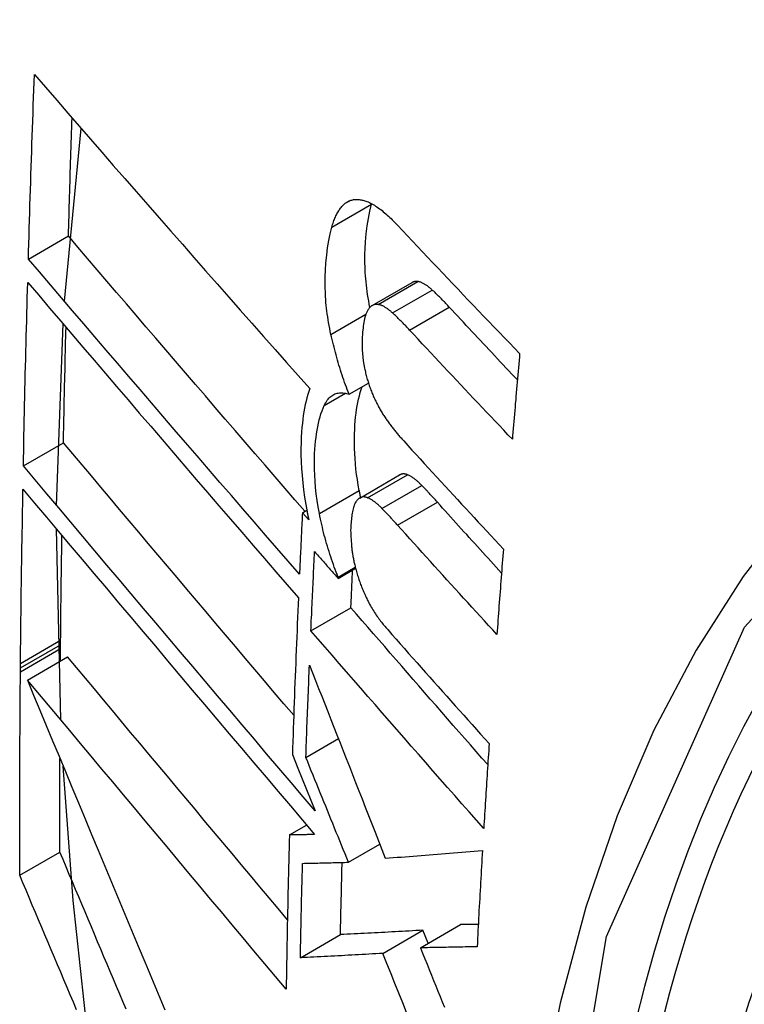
# Model space of a CAD drawing. Header units: inches. Extents: x 481 to 566.6, y 187.4 to 263.9.
# Tile 94 of 132: x 521.746 to 521.852, y 232.638 to 232.783. Entities that reach past the tile are written whole.
import ezdxf

# ---------------------------------------------------------------- set-up
doc = ezdxf.new("R2010")
doc.units = ezdxf.units.IN
doc.header["$MEASUREMENT"] = 0
doc.layers.add('Visible Edges(ANSI)', color=7, linetype='Continuous', lineweight=25)
doc.layers.add('Visible Tangent Edges(ANSI)', color=7, linetype='Continuous', lineweight=25)

msp = doc.modelspace()

# ---------------------------------------------------------------- linework, layer by layer
at = {"layer": 'Visible Edges(ANSI)'}
for p, q in [((521.7525, 232.74128), (521.75496, 232.76671)), ((521.79764, 232.75556), (521.79766, 232.75563)), ((521.7472, 232.74749), (521.75308, 232.75089)), ((521.79774, 232.74066), (521.80358, 232.74403)), ((521.75134, 232.71127), (521.75229, 232.73797)), ((521.79434, 232.72761), (521.79718, 232.72925)), ((521.74646, 232.71706), (521.75236, 232.72046)), ((521.79589, 232.71235), (521.80175, 232.71574)), ((521.78747, 232.71018), (521.78811, 232.71055)), ((521.7884, 232.70912), (521.78747, 232.71018)), ((521.75195, 232.67973), (521.75132, 232.7078)), ((521.79271, 232.70071), (521.79524, 232.70217)), ((521.79271, 232.70053), (521.79528, 232.70202)), ((521.79271, 232.70053), (521.79271, 232.70071)), ((521.78872, 232.69282), (521.7946, 232.69621)), ((521.75193, 232.69078), (521.75194, 232.69144)), ((521.75193, 232.69021), (521.75193, 232.69078)), ((521.75191, 232.68838), (521.75193, 232.69021)), ((521.74604, 232.68737), (521.74604, 232.68803)), ((521.74706, 232.68557), (521.75296, 232.68898)), ((521.74603, 232.68681), (521.74604, 232.68737)), ((521.78798, 232.67421), (521.79276, 232.67696)), ((521.78599, 232.67463), (521.78681, 232.6726)), ((521.78681, 232.6726), (521.78935, 232.66633)), ((521.78556, 232.6628), (521.78808, 232.66426)), ((521.74593, 232.65687), (521.75183, 232.66028)), ((521.79423, 232.65879), (521.79884, 232.66145)), ((521.79929, 232.64539), (521.80518, 232.64879)), ((521.8048, 232.64621), (521.81069, 232.64961)), ((521.80595, 232.64687), (521.80518, 232.64879)), ((521.78717, 232.64474), (521.79307, 232.64814))]:
    msp.add_line(p, q, dxfattribs=at)
at = {"layer": 'Visible Edges(ANSI)', "flags": 128}
for points in [[(521.7472, 232.74749), (521.74723, 232.74862), (521.74726, 232.74975), (521.7473, 232.75088), (521.74733, 232.75201), (521.74736, 232.75314), (521.7474, 232.75427), (521.74743, 232.7554), (521.74747, 232.75653), (521.74751, 232.75766), (521.74754, 232.75879), (521.74758, 232.75992), (521.74762, 232.76105), (521.74765, 232.76218), (521.74769, 232.76331), (521.74773, 232.76445), (521.74777, 232.76558), (521.7478, 232.76671), (521.74784, 232.76784), (521.74788, 232.76897), (521.74792, 232.7701), (521.74796, 232.77124), (521.748, 232.77237), (521.74804, 232.7735), (521.74808, 232.77464)], [(521.74808, 232.77464), (521.74972, 232.77275), (521.75136, 232.77085), (521.75301, 232.76895), (521.75467, 232.76704), (521.75634, 232.76512), (521.75801, 232.7632), (521.75968, 232.76127), (521.76136, 232.75934), (521.76305, 232.75741), (521.76474, 232.75548), (521.76643, 232.75354), (521.76813, 232.7516), (521.76983, 232.74966), (521.77153, 232.74772), (521.77323, 232.74578), (521.77493, 232.74385), (521.77664, 232.74191), (521.77834, 232.73998), (521.78005, 232.73805), (521.78175, 232.73612), (521.78345, 232.7342), (521.78515, 232.73228), (521.78685, 232.73037), (521.78855, 232.72847)], [(521.75308, 232.75089), (521.7531, 232.75161), (521.75312, 232.75234), (521.75314, 232.75306), (521.75317, 232.75378), (521.75319, 232.7545), (521.75321, 232.75523), (521.75323, 232.75595), (521.75325, 232.75667), (521.75327, 232.7574), (521.7533, 232.75812), (521.75332, 232.75884), (521.75334, 232.75956), (521.75336, 232.76029), (521.75339, 232.76101), (521.75341, 232.76173), (521.75343, 232.76246), (521.75345, 232.76318), (521.75348, 232.7639), (521.7535, 232.76463), (521.75352, 232.76535), (521.75355, 232.76608), (521.75357, 232.7668), (521.7536, 232.76752), (521.75362, 232.76825)], [(521.79377, 232.75569), (521.79389, 232.75578), (521.794, 232.75585), (521.79412, 232.75592), (521.79424, 232.75599), (521.79436, 232.75604), (521.79448, 232.75609), (521.79461, 232.75613), (521.79474, 232.75617), (521.79486, 232.7562), (521.79499, 232.75623), (521.79513, 232.75624), (521.79526, 232.75625), (521.79539, 232.75626), (521.79553, 232.75626), (521.79567, 232.75625), (521.79581, 232.75624), (521.79595, 232.75622), (521.79609, 232.7562), (521.79623, 232.75617), (521.79637, 232.75614), (521.79651, 232.7561), (521.79665, 232.75606), (521.7968, 232.75601), (521.79694, 232.75596)], [(521.79694, 232.75596), (521.79712, 232.75589), (521.79731, 232.75581), (521.79749, 232.75572), (521.79767, 232.75562), (521.79786, 232.75552), (521.79804, 232.75541), (521.79823, 232.75529), (521.79842, 232.75516), (521.79861, 232.75503), (521.79879, 232.7549), (521.79898, 232.75476), (521.79917, 232.75461), (521.79936, 232.75445), (521.79955, 232.7543), (521.79974, 232.75413), (521.79993, 232.75397), (521.80012, 232.75379), (521.8003, 232.75362), (521.80049, 232.75344), (521.80068, 232.75326), (521.80086, 232.75307), (521.80105, 232.75288), (521.80123, 232.75269), (521.80142, 232.75249)], [(521.7918, 232.75218), (521.79186, 232.75238), (521.79191, 232.75258), (521.79198, 232.75277), (521.79204, 232.75295), (521.79211, 232.75314), (521.79217, 232.75332), (521.79224, 232.75349), (521.79232, 232.75366), (521.79239, 232.75383), (521.79247, 232.75399), (521.79255, 232.75414), (521.79263, 232.75429), (521.79271, 232.75444), (521.7928, 232.75458), (521.79288, 232.75471), (521.79297, 232.75484), (521.79307, 232.75497), (521.79316, 232.75509), (521.79326, 232.7552), (521.79336, 232.75531), (521.79346, 232.75541), (521.79356, 232.75551), (521.79366, 232.7556), (521.79377, 232.75569)], [(521.79739, 232.74038), (521.7973, 232.74085), (521.79721, 232.74133), (521.79713, 232.7418), (521.79705, 232.74226), (521.79698, 232.74273), (521.79692, 232.7432), (521.79687, 232.74366), (521.79682, 232.74412), (521.79678, 232.74458), (521.79674, 232.74504), (521.79671, 232.74549), (521.79669, 232.74595), (521.79667, 232.7464), (521.79666, 232.74684), (521.79665, 232.74728), (521.79665, 232.74772), (521.79666, 232.74822), (521.79669, 232.74899), (521.79675, 232.75), (521.79686, 232.7512), (521.797, 232.75236), (521.79717, 232.75348), (521.79739, 232.75455), (521.79764, 232.75556)], [(521.79167, 232.73642), (521.79157, 232.73685), (521.79148, 232.73728), (521.7914, 232.73771), (521.79132, 232.73814), (521.79125, 232.73857), (521.79119, 232.73899), (521.79113, 232.73942), (521.79107, 232.73984), (521.79102, 232.74026), (521.79097, 232.74068), (521.79093, 232.7411), (521.7909, 232.74152), (521.79087, 232.742), (521.79084, 232.74258), (521.79082, 232.74327), (521.79081, 232.74405), (521.79082, 232.74492), (521.79086, 232.74588), (521.79093, 232.74692), (521.79104, 232.74804), (521.79118, 232.74914), (521.79135, 232.75021), (521.79156, 232.75122), (521.7918, 232.75218)], [(521.80142, 232.75249), (521.80216, 232.75171), (521.8029, 232.75092), (521.80364, 232.75013), (521.80438, 232.74934), (521.80512, 232.74856), (521.80586, 232.74777), (521.80661, 232.74698), (521.80735, 232.74619), (521.8081, 232.7454), (521.80885, 232.74462), (521.8096, 232.74383), (521.81034, 232.74304), (521.81109, 232.74225), (521.81185, 232.74147), (521.8126, 232.74068), (521.81335, 232.73989), (521.8141, 232.73911), (521.81486, 232.73832), (521.81561, 232.73754), (521.81637, 232.73675), (521.81712, 232.73597), (521.81788, 232.73518), (521.81863, 232.7344), (521.81939, 232.73361)], [(521.78784, 232.7104), (521.78638, 232.71208), (521.78492, 232.71377), (521.78346, 232.71546), (521.78199, 232.71716), (521.78053, 232.71886), (521.77906, 232.72056), (521.7776, 232.72226), (521.77614, 232.72396), (521.77467, 232.72566), (521.77321, 232.72736), (521.77175, 232.72906), (521.77029, 232.73076), (521.76883, 232.73246), (521.76738, 232.73416), (521.76593, 232.73585), (521.76448, 232.73754), (521.76304, 232.73923), (521.7616, 232.74091), (521.76017, 232.74259), (521.75874, 232.74426), (521.75732, 232.74593), (521.7559, 232.74759), (521.75449, 232.74924), (521.75308, 232.75089)], [(521.78704, 232.70115), (521.78538, 232.70306), (521.78372, 232.70498), (521.78205, 232.7069), (521.78038, 232.70884), (521.7787, 232.71077), (521.77703, 232.71271), (521.77535, 232.71465), (521.77367, 232.7166), (521.77199, 232.71855), (521.77031, 232.7205), (521.76864, 232.72245), (521.76696, 232.7244), (521.76529, 232.72634), (521.76362, 232.72829), (521.76195, 232.73023), (521.76029, 232.73217), (521.75863, 232.73411), (521.75698, 232.73604), (521.75533, 232.73797), (521.75369, 232.73989), (521.75205, 232.7418), (521.75043, 232.74371), (521.74881, 232.7456), (521.7472, 232.74749)], [(521.80445, 232.74418), (521.80441, 232.74419), (521.80437, 232.74419), (521.80433, 232.74419), (521.80429, 232.7442), (521.80425, 232.7442), (521.80422, 232.7442), (521.80418, 232.7442), (521.80414, 232.7442), (521.80411, 232.7442), (521.80407, 232.74419), (521.80403, 232.74419), (521.804, 232.74418), (521.80396, 232.74417), (521.80392, 232.74417), (521.80389, 232.74416), (521.80385, 232.74415), (521.80382, 232.74414), (521.80378, 232.74412), (521.80375, 232.74411), (521.80372, 232.7441), (521.80368, 232.74408), (521.80365, 232.74407), (521.80361, 232.74405), (521.80358, 232.74403)], [(521.80655, 232.74294), (521.80646, 232.74302), (521.80637, 232.7431), (521.80628, 232.74318), (521.80619, 232.74325), (521.8061, 232.74333), (521.80601, 232.7434), (521.80593, 232.74346), (521.80584, 232.74353), (521.80575, 232.74359), (521.80566, 232.74365), (521.80557, 232.74371), (521.80548, 232.74377), (521.80539, 232.74382), (521.80531, 232.74387), (521.80522, 232.74391), (521.80513, 232.74396), (521.80504, 232.744), (521.80496, 232.74403), (521.80487, 232.74407), (521.80479, 232.7441), (521.8047, 232.74412), (521.80461, 232.74415), (521.80453, 232.74417), (521.80445, 232.74418)], [(521.74646, 232.71706), (521.74648, 232.71818), (521.74651, 232.7193), (521.74653, 232.72043), (521.74655, 232.72155), (521.74658, 232.72267), (521.7466, 232.7238), (521.74662, 232.72492), (521.74665, 232.72605), (521.74667, 232.72717), (521.7467, 232.7283), (521.74673, 232.72942), (521.74675, 232.73055), (521.74678, 232.73167), (521.74681, 232.7328), (521.74683, 232.73392), (521.74686, 232.73505), (521.74689, 232.73617), (521.74692, 232.7373), (521.74695, 232.73843), (521.74698, 232.73955), (521.74701, 232.74068), (521.74704, 232.74181), (521.74707, 232.74293), (521.7471, 232.74406)], [(521.7471, 232.74406), (521.74871, 232.74217), (521.75032, 232.74027), (521.75195, 232.73837), (521.75358, 232.73645), (521.75522, 232.73453), (521.75687, 232.7326), (521.75852, 232.73067), (521.76017, 232.72873), (521.76184, 232.72679), (521.7635, 232.72485), (521.76517, 232.7229), (521.76684, 232.72095), (521.76851, 232.719), (521.77019, 232.71705), (521.77186, 232.71509), (521.77354, 232.71315), (521.77521, 232.7112), (521.77689, 232.70925), (521.77856, 232.70731), (521.78023, 232.70537), (521.7819, 232.70344), (521.78357, 232.70151), (521.78523, 232.69959), (521.78689, 232.69768)], [(521.80906, 232.74042), (521.80896, 232.74053), (521.80885, 232.74064), (521.80875, 232.74075), (521.80864, 232.74086), (521.80854, 232.74097), (521.80843, 232.74108), (521.80833, 232.74119), (521.80822, 232.7413), (521.80812, 232.74141), (521.80802, 232.74151), (521.80791, 232.74162), (521.80781, 232.74173), (521.8077, 232.74183), (521.8076, 232.74194), (521.80749, 232.74204), (521.80739, 232.74214), (521.80728, 232.74225), (521.80718, 232.74235), (521.80707, 232.74245), (521.80697, 232.74255), (521.80686, 232.74265), (521.80676, 232.74275), (521.80665, 232.74284), (521.80655, 232.74294)], [(521.79708, 232.73997), (521.79698, 232.73979), (521.79689, 232.7396), (521.79681, 232.73939), (521.79673, 232.73917), (521.79666, 232.73894), (521.7966, 232.73869), (521.79655, 232.73844), (521.7965, 232.73818), (521.79646, 232.73791), (521.79642, 232.73763), (521.79638, 232.73735), (521.79635, 232.73707), (521.79632, 232.73676), (521.7963, 232.73641), (521.79627, 232.73602), (521.79626, 232.73559), (521.79625, 232.73513), (521.79625, 232.73464), (521.79627, 232.73413), (521.7963, 232.73361), (521.79634, 232.73307), (521.79641, 232.73254), (521.79649, 232.73199), (521.7966, 232.73145)], [(521.79861, 232.74081), (521.79853, 232.74082), (521.79846, 232.74083), (521.79838, 232.74083), (521.79831, 232.74083), (521.79824, 232.74082), (521.79817, 232.74081), (521.7981, 232.7408), (521.79803, 232.74078), (521.79796, 232.74076), (521.79789, 232.74073), (521.79782, 232.7407), (521.79776, 232.74067), (521.79769, 232.74063), (521.79763, 232.74059), (521.79757, 232.74054), (521.79751, 232.74049), (521.79745, 232.74044), (521.79739, 232.74038), (521.79734, 232.74032), (521.79728, 232.74026), (521.79723, 232.74019), (521.79718, 232.74012), (521.79713, 232.74005), (521.79708, 232.73997)], [(521.80071, 232.73957), (521.80062, 232.73965), (521.80053, 232.73973), (521.80044, 232.73981), (521.80035, 232.73988), (521.80026, 232.73995), (521.80018, 232.74002), (521.80009, 232.74009), (521.8, 232.74016), (521.79991, 232.74022), (521.79982, 232.74028), (521.79973, 232.74034), (521.79964, 232.74039), (521.79955, 232.74045), (521.79947, 232.7405), (521.79938, 232.74054), (521.79929, 232.74059), (521.7992, 232.74063), (521.79912, 232.74066), (521.79903, 232.7407), (521.79895, 232.74073), (521.79886, 232.74075), (521.79877, 232.74077), (521.79869, 232.74079), (521.79861, 232.74081)], [(521.81906, 232.72972), (521.81864, 232.73017), (521.81822, 232.73061), (521.8178, 232.73106), (521.81738, 232.7315), (521.81696, 232.73195), (521.81654, 232.73239), (521.81613, 232.73284), (521.81571, 232.73329), (521.81529, 232.73373), (521.81487, 232.73418), (521.81446, 232.73462), (521.81404, 232.73507), (521.81362, 232.73551), (521.81321, 232.73596), (521.81279, 232.73641), (521.81237, 232.73685), (521.81196, 232.7373), (521.81154, 232.73774), (521.81113, 232.73819), (521.81071, 232.73864), (521.8103, 232.73908), (521.80989, 232.73953), (521.80947, 232.73997), (521.80906, 232.74042)], [(521.80322, 232.73705), (521.80312, 232.73716), (521.80301, 232.73727), (521.80291, 232.73738), (521.80281, 232.73749), (521.8027, 232.7376), (521.8026, 232.73771), (521.80249, 232.73782), (521.80239, 232.73793), (521.80228, 232.73804), (521.80218, 232.73814), (521.80207, 232.73825), (521.80197, 232.73836), (521.80186, 232.73846), (521.80176, 232.73857), (521.80165, 232.73867), (521.80155, 232.73877), (521.80144, 232.73888), (521.80134, 232.73898), (521.80123, 232.73908), (521.80113, 232.73918), (521.80102, 232.73928), (521.80092, 232.73938), (521.80081, 232.73947), (521.80071, 232.73957)], [(521.75236, 232.72046), (521.75237, 232.72117), (521.75238, 232.72188), (521.7524, 232.72258), (521.75241, 232.72329), (521.75242, 232.724), (521.75244, 232.72471), (521.75245, 232.72541), (521.75247, 232.72612), (521.75248, 232.72683), (521.7525, 232.72754), (521.75251, 232.72825), (521.75253, 232.72895), (521.75254, 232.72966), (521.75256, 232.73037), (521.75258, 232.73108), (521.75259, 232.73179), (521.75261, 232.73249), (521.75262, 232.7332), (521.75264, 232.73391), (521.75266, 232.73462), (521.75267, 232.73533), (521.75269, 232.73604), (521.75271, 232.73675), (521.75273, 232.73746)], [(521.81832, 232.72099), (521.81768, 232.72165), (521.81705, 232.72232), (521.81642, 232.72299), (521.81578, 232.72366), (521.81515, 232.72433), (521.81452, 232.72499), (521.81388, 232.72566), (521.81325, 232.72633), (521.81262, 232.727), (521.81199, 232.72767), (521.81136, 232.72834), (521.81073, 232.72901), (521.8101, 232.72968), (521.80947, 232.73035), (521.80884, 232.73102), (521.80822, 232.73169), (521.80759, 232.73236), (521.80696, 232.73303), (521.80634, 232.7337), (521.80571, 232.73437), (521.80509, 232.73504), (521.80447, 232.73571), (521.80384, 232.73638), (521.80322, 232.73705)], [(521.79434, 232.72761), (521.7942, 232.72795), (521.79407, 232.7283), (521.79393, 232.72865), (521.7938, 232.72901), (521.79367, 232.72936), (521.79355, 232.72972), (521.79342, 232.73008), (521.7933, 232.73044), (521.79318, 232.7308), (521.79307, 232.73117), (521.79295, 232.73153), (521.79284, 232.7319), (521.79273, 232.73227), (521.79262, 232.73264), (521.79252, 232.73301), (521.79241, 232.73339), (521.79231, 232.73376), (521.79221, 232.73414), (521.79212, 232.73452), (521.79202, 232.7349), (521.79193, 232.73528), (521.79184, 232.73566), (521.79175, 232.73604), (521.79167, 232.73642)], [(521.81939, 232.73361), (521.81935, 232.73309), (521.8193, 232.73256), (521.81926, 232.73204), (521.81921, 232.73151), (521.81917, 232.73098), (521.81912, 232.73046), (521.81908, 232.72993), (521.81903, 232.72941), (521.81899, 232.72888), (521.81894, 232.72835), (521.8189, 232.72783), (521.81885, 232.7273), (521.81881, 232.72678), (521.81876, 232.72625), (521.81872, 232.72572), (521.81867, 232.7252), (521.81863, 232.72467), (521.81858, 232.72414), (521.81854, 232.72362), (521.8185, 232.72309), (521.81845, 232.72257), (521.81841, 232.72204), (521.81836, 232.72151), (521.81832, 232.72099)], [(521.7966, 232.73145), (521.79664, 232.73126), (521.79668, 232.73108), (521.79672, 232.73089), (521.79676, 232.73071), (521.79681, 232.73053), (521.79686, 232.73035), (521.79691, 232.73016), (521.79696, 232.72998), (521.79701, 232.7298), (521.79706, 232.72962), (521.79711, 232.72944), (521.79717, 232.72927), (521.79723, 232.72909), (521.79729, 232.72891), (521.79735, 232.72874), (521.79741, 232.72857), (521.79747, 232.72839), (521.79754, 232.72822), (521.7976, 232.72806), (521.79767, 232.72789), (521.79773, 232.72772), (521.7978, 232.72756), (521.79787, 232.7274), (521.79794, 232.72724)], [(521.78855, 232.72847), (521.7884, 232.72803), (521.78825, 232.72757), (521.78812, 232.72709), (521.788, 232.7266), (521.78788, 232.72609), (521.78778, 232.72556), (521.78769, 232.72503), (521.7876, 232.72448), (521.78753, 232.72391), (521.78746, 232.72334), (521.7874, 232.72273), (521.78735, 232.72204), (521.78731, 232.7213), (521.78727, 232.72048), (521.78726, 232.71961), (521.78726, 232.71868), (521.78729, 232.71769), (521.78734, 232.71667), (521.78741, 232.71564), (521.78751, 232.7146), (521.78764, 232.71354), (521.78778, 232.71248), (521.78796, 232.71141), (521.78816, 232.71033)], [(521.79583, 232.71346), (521.79568, 232.71426), (521.79555, 232.71505), (521.79544, 232.71583), (521.79534, 232.71661), (521.79526, 232.71738), (521.7952, 232.71814), (521.79515, 232.7189), (521.79512, 232.71965), (521.79511, 232.72039), (521.79511, 232.7211), (521.79512, 232.72179), (521.79515, 232.72245), (521.79518, 232.72308), (521.79523, 232.72369), (521.79529, 232.72426), (521.79535, 232.72482), (521.79543, 232.72537), (521.79552, 232.7259), (521.79561, 232.72641), (521.79572, 232.72691), (521.79584, 232.72739), (521.79597, 232.72786), (521.79612, 232.7283), (521.79627, 232.72872)], [(521.79067, 232.72595), (521.79078, 232.72617), (521.79089, 232.72637), (521.791, 232.72655), (521.79112, 232.72673), (521.79124, 232.72689), (521.79137, 232.72703), (521.79151, 232.72717), (521.79165, 232.72729), (521.79179, 232.7274), (521.79194, 232.72749), (521.7921, 232.72758), (521.79225, 232.72765), (521.79241, 232.7277), (521.79258, 232.72775), (521.79274, 232.72778), (521.79291, 232.7278), (521.79308, 232.72781), (521.79326, 232.72781), (521.79343, 232.7278), (521.79361, 232.72778), (521.79379, 232.72775), (521.79397, 232.72771), (521.79416, 232.72766), (521.79434, 232.72761)], [(521.79794, 232.72724), (521.79802, 232.72706), (521.7981, 232.7269), (521.79818, 232.72673), (521.79826, 232.72657), (521.79834, 232.7264), (521.79842, 232.72624), (521.7985, 232.72608), (521.79858, 232.72593), (521.79867, 232.72577), (521.79875, 232.72562), (521.79883, 232.72547), (521.79892, 232.72532), (521.799, 232.72517), (521.79909, 232.72503), (521.79918, 232.72489), (521.79926, 232.72474), (521.79935, 232.7246), (521.79944, 232.72447), (521.79953, 232.72433), (521.79962, 232.7242), (521.79971, 232.72406), (521.7998, 232.72393), (521.79989, 232.7238), (521.79998, 232.72368)], [(521.78996, 232.71007), (521.78979, 232.71104), (521.78963, 232.712), (521.78951, 232.71296), (521.78941, 232.71391), (521.78933, 232.71484), (521.78928, 232.71573), (521.78925, 232.71658), (521.78924, 232.71738), (521.78925, 232.71814), (521.78927, 232.71885), (521.78931, 232.71951), (521.78935, 232.72013), (521.78941, 232.7207), (521.78947, 232.72125), (521.78954, 232.7218), (521.78962, 232.72233), (521.78972, 232.72284), (521.78982, 232.72334), (521.78994, 232.72383), (521.79006, 232.72429), (521.7902, 232.72474), (521.79035, 232.72516), (521.7905, 232.72557), (521.79067, 232.72595)], [(521.79998, 232.72368), (521.80008, 232.72354), (521.80018, 232.72341), (521.80027, 232.72328), (521.80037, 232.72314), (521.80047, 232.72301), (521.80057, 232.72289), (521.80067, 232.72276), (521.80076, 232.72263), (521.80086, 232.7225), (521.80096, 232.72238), (521.80106, 232.72226), (521.80116, 232.72213), (521.80126, 232.72201), (521.80136, 232.72189), (521.80146, 232.72177), (521.80156, 232.72165), (521.80166, 232.72153), (521.80176, 232.72142), (521.80186, 232.7213), (521.80196, 232.72118), (521.80206, 232.72107), (521.80216, 232.72096), (521.80226, 232.72085), (521.80236, 232.72074)], [(521.78619, 232.6804), (521.78476, 232.68208), (521.78334, 232.68376), (521.78191, 232.68545), (521.78048, 232.68713), (521.77905, 232.68882), (521.77762, 232.69051), (521.77619, 232.69221), (521.77476, 232.6939), (521.77333, 232.69559), (521.77191, 232.69727), (521.77048, 232.69896), (521.76906, 232.70064), (521.76764, 232.70233), (521.76623, 232.704), (521.76481, 232.70568), (521.76341, 232.70735), (521.762, 232.70901), (521.76061, 232.71067), (521.75921, 232.71232), (521.75783, 232.71396), (521.75645, 232.7156), (521.75508, 232.71723), (521.75371, 232.71885), (521.75236, 232.72046)], [(521.80236, 232.72074), (521.80296, 232.72007), (521.80357, 232.71941), (521.80417, 232.71875), (521.80478, 232.71809), (521.80538, 232.71742), (521.80599, 232.71676), (521.8066, 232.7161), (521.80721, 232.71543), (521.80782, 232.71477), (521.80843, 232.71411), (521.80904, 232.71345), (521.80965, 232.71278), (521.81026, 232.71212), (521.81087, 232.71146), (521.81148, 232.71079), (521.8121, 232.71013), (521.81271, 232.70947), (521.81332, 232.70881), (521.81394, 232.70815), (521.81455, 232.70748), (521.81516, 232.70682), (521.81578, 232.70616), (521.81639, 232.7055), (521.81701, 232.70484)], [(521.78935, 232.66633), (521.78758, 232.66842), (521.7858, 232.67052), (521.78401, 232.67263), (521.78221, 232.67474), (521.78041, 232.67687), (521.7786, 232.679), (521.77679, 232.68113), (521.77498, 232.68327), (521.77317, 232.68541), (521.77136, 232.68755), (521.76955, 232.68969), (521.76774, 232.69184), (521.76593, 232.69398), (521.76412, 232.69611), (521.76232, 232.69824), (521.76053, 232.70037), (521.75874, 232.70249), (521.75696, 232.7046), (521.75518, 232.70671), (521.75342, 232.7088), (521.75166, 232.71089), (521.74992, 232.71296), (521.74818, 232.71502), (521.74646, 232.71706)], [(521.8029, 232.71577), (521.80285, 232.71579), (521.8028, 232.71581), (521.80275, 232.71582), (521.8027, 232.71584), (521.80265, 232.71585), (521.8026, 232.71586), (521.80255, 232.71587), (521.8025, 232.71588), (521.80245, 232.71589), (521.8024, 232.71589), (521.80235, 232.71589), (521.8023, 232.71589), (521.80225, 232.71589), (521.8022, 232.71589), (521.80215, 232.71588), (521.80211, 232.71587), (521.80206, 232.71586), (521.80201, 232.71585), (521.80197, 232.71584), (521.80192, 232.71582), (521.80188, 232.7158), (521.80184, 232.71578), (521.80179, 232.71576), (521.80175, 232.71574)], [(521.80502, 232.7142), (521.80493, 232.71429), (521.80484, 232.71438), (521.80475, 232.71446), (521.80466, 232.71455), (521.80458, 232.71463), (521.80449, 232.71471), (521.8044, 232.71479), (521.80431, 232.71487), (521.80422, 232.71494), (521.80413, 232.71501), (521.80404, 232.71508), (521.80396, 232.71515), (521.80387, 232.71522), (521.80378, 232.71528), (521.80369, 232.71534), (521.8036, 232.7154), (521.80352, 232.71545), (521.80343, 232.7155), (521.80334, 232.71555), (521.80325, 232.7156), (521.80317, 232.71565), (521.80308, 232.71569), (521.80299, 232.71573), (521.8029, 232.71577)], [(521.8073, 232.71175), (521.8072, 232.71186), (521.80711, 232.71196), (521.80701, 232.71207), (521.80692, 232.71217), (521.80682, 232.71227), (521.80673, 232.71238), (521.80663, 232.71248), (521.80654, 232.71258), (521.80644, 232.71269), (521.80635, 232.71279), (521.80625, 232.71289), (521.80616, 232.71299), (521.80606, 232.7131), (521.80597, 232.7132), (521.80587, 232.7133), (521.80578, 232.7134), (521.80568, 232.7135), (521.80559, 232.7136), (521.80549, 232.7137), (521.8054, 232.7138), (521.8053, 232.7139), (521.80521, 232.714), (521.80511, 232.7141), (521.80502, 232.7142)], [(521.74604, 232.68803), (521.74605, 232.6891), (521.74606, 232.69016), (521.74608, 232.69123), (521.74609, 232.69229), (521.7461, 232.69336), (521.74611, 232.69443), (521.74612, 232.69549), (521.74614, 232.69656), (521.74615, 232.69763), (521.74616, 232.69869), (521.74618, 232.69976), (521.74619, 232.70083), (521.74621, 232.7019), (521.74622, 232.70296), (521.74624, 232.70403), (521.74626, 232.7051), (521.74627, 232.70617), (521.74629, 232.70723), (521.74631, 232.7083), (521.74632, 232.70937), (521.74634, 232.71044), (521.74636, 232.71151), (521.74638, 232.71258), (521.7464, 232.71364)], [(521.7464, 232.71364), (521.74812, 232.7116), (521.74985, 232.70954), (521.75159, 232.70747), (521.75335, 232.70538), (521.75511, 232.70329), (521.75689, 232.70118), (521.75867, 232.69907), (521.76046, 232.69695), (521.76225, 232.69482), (521.76405, 232.69268), (521.76586, 232.69054), (521.76766, 232.6884), (521.76947, 232.68626), (521.77128, 232.68411), (521.77309, 232.68197), (521.77491, 232.67982), (521.77672, 232.67768), (521.77852, 232.67555), (521.78033, 232.67342), (521.78213, 232.67129), (521.78392, 232.66917), (521.78571, 232.66706), (521.78749, 232.66496), (521.78926, 232.66287)], [(521.79705, 232.71238), (521.79697, 232.71241), (521.79689, 232.71244), (521.79681, 232.71246), (521.79673, 232.71248), (521.79666, 232.71249), (521.79658, 232.7125), (521.7965, 232.71251), (521.79643, 232.71251), (521.79636, 232.7125), (521.79628, 232.7125), (521.79621, 232.71248), (521.79614, 232.71246), (521.79607, 232.71244), (521.796, 232.71241), (521.79594, 232.71238), (521.79587, 232.71234), (521.79581, 232.7123), (521.79575, 232.71226), (521.79569, 232.71221), (521.79563, 232.71215), (521.79557, 232.7121), (521.79551, 232.71203), (521.79545, 232.71197), (521.7954, 232.7119)], [(521.79604, 232.71244), (521.79603, 232.71248), (521.79602, 232.71252), (521.79601, 232.71257), (521.796, 232.71261), (521.79599, 232.71265), (521.79598, 232.71269), (521.79597, 232.71274), (521.79597, 232.71278), (521.79596, 232.71282), (521.79595, 232.71286), (521.79594, 232.71291), (521.79593, 232.71295), (521.79592, 232.71299), (521.79591, 232.71303), (521.7959, 232.71307), (521.7959, 232.71312), (521.79589, 232.71316), (521.79588, 232.7132), (521.79587, 232.71324), (521.79586, 232.71329), (521.79585, 232.71333), (521.79585, 232.71337), (521.79584, 232.71341), (521.79583, 232.71346)], [(521.79916, 232.71082), (521.79907, 232.71091), (521.79898, 232.71099), (521.7989, 232.71108), (521.79881, 232.71117), (521.79872, 232.71125), (521.79863, 232.71133), (521.79854, 232.71141), (521.79845, 232.71149), (521.79836, 232.71156), (521.79827, 232.71163), (521.79819, 232.7117), (521.7981, 232.71177), (521.79801, 232.71183), (521.79792, 232.7119), (521.79783, 232.71196), (521.79775, 232.71201), (521.79766, 232.71207), (521.79757, 232.71212), (521.79748, 232.71217), (521.79739, 232.71222), (521.79731, 232.71227), (521.79722, 232.71231), (521.79713, 232.71235), (521.79705, 232.71238)], [(521.7954, 232.7119), (521.79531, 232.71177), (521.79523, 232.71163), (521.79516, 232.71147), (521.79509, 232.7113), (521.79503, 232.71112), (521.79497, 232.71094), (521.79492, 232.71074), (521.79487, 232.71054), (521.79483, 232.71033), (521.79479, 232.71011), (521.79475, 232.70989), (521.79472, 232.70966), (521.79469, 232.70943), (521.79466, 232.7092), (521.79464, 232.70896), (521.79462, 232.70872), (521.7946, 232.70847), (521.79458, 232.70822), (521.79457, 232.70794), (521.79456, 232.70762), (521.79457, 232.70722), (521.79458, 232.70675), (521.79462, 232.70617), (521.79467, 232.70547)], [(521.81673, 232.70131), (521.81634, 232.70174), (521.81594, 232.70218), (521.81555, 232.70261), (521.81515, 232.70305), (521.81476, 232.70349), (521.81436, 232.70392), (521.81397, 232.70436), (521.81357, 232.70479), (521.81318, 232.70523), (521.81279, 232.70566), (521.81239, 232.7061), (521.812, 232.70653), (521.81161, 232.70697), (521.81121, 232.7074), (521.81082, 232.70784), (521.81043, 232.70827), (521.81004, 232.70871), (521.80964, 232.70914), (521.80925, 232.70958), (521.80886, 232.71001), (521.80847, 232.71045), (521.80808, 232.71088), (521.80769, 232.71132), (521.8073, 232.71175)], [(521.78747, 232.71018), (521.78745, 232.70981), (521.78743, 232.70943), (521.78741, 232.70905), (521.7874, 232.70868), (521.78738, 232.7083), (521.78736, 232.70792), (521.78734, 232.70755), (521.78732, 232.70717), (521.78731, 232.70679), (521.78729, 232.70642), (521.78727, 232.70604), (521.78725, 232.70566), (521.78723, 232.70529), (521.78722, 232.70491), (521.7872, 232.70453), (521.78718, 232.70416), (521.78716, 232.70378), (521.78715, 232.70341), (521.78713, 232.70303), (521.78711, 232.70265), (521.78709, 232.70228), (521.78708, 232.7019), (521.78706, 232.70152), (521.78704, 232.70115)], [(521.78816, 232.71033), (521.78817, 232.71028), (521.78818, 232.71023), (521.78819, 232.71018), (521.7882, 232.71013), (521.78821, 232.71008), (521.78822, 232.71003), (521.78823, 232.70998), (521.78824, 232.70993), (521.78825, 232.70988), (521.78826, 232.70983), (521.78827, 232.70977), (521.78828, 232.70972), (521.78829, 232.70967), (521.7883, 232.70962), (521.78831, 232.70957), (521.78832, 232.70952), (521.78833, 232.70947), (521.78834, 232.70942), (521.78835, 232.70937), (521.78836, 232.70932), (521.78837, 232.70927), (521.78838, 232.70922), (521.78839, 232.70917), (521.7884, 232.70912)], [(521.79271, 232.70071), (521.79257, 232.70108), (521.79243, 232.70145), (521.79229, 232.70182), (521.79215, 232.7022), (521.79202, 232.70257), (521.79188, 232.70295), (521.79175, 232.70334), (521.79163, 232.70372), (521.7915, 232.70411), (521.79138, 232.7045), (521.79125, 232.70489), (521.79114, 232.70528), (521.79102, 232.70567), (521.79091, 232.70607), (521.7908, 232.70647), (521.79069, 232.70686), (521.79059, 232.70726), (521.79049, 232.70766), (521.7904, 232.70806), (521.7903, 232.70846), (521.79021, 232.70886), (521.79013, 232.70926), (521.79004, 232.70967), (521.78996, 232.71007)], [(521.80144, 232.70837), (521.80135, 232.70847), (521.80125, 232.70858), (521.80116, 232.70868), (521.80106, 232.70879), (521.80097, 232.70889), (521.80087, 232.709), (521.80078, 232.7091), (521.80068, 232.7092), (521.80059, 232.70931), (521.80049, 232.70941), (521.8004, 232.70951), (521.8003, 232.70961), (521.80021, 232.70972), (521.80011, 232.70982), (521.80002, 232.70992), (521.79992, 232.71002), (521.79983, 232.71012), (521.79973, 232.71022), (521.79964, 232.71032), (521.79954, 232.71042), (521.79945, 232.71052), (521.79935, 232.71062), (521.79926, 232.71072), (521.79916, 232.71082)], [(521.81605, 232.69228), (521.81544, 232.69295), (521.81482, 232.69362), (521.81421, 232.69429), (521.8136, 232.69496), (521.81299, 232.69563), (521.81238, 232.6963), (521.81176, 232.69697), (521.81115, 232.69764), (521.81054, 232.69831), (521.80993, 232.69898), (521.80932, 232.69965), (521.80871, 232.70032), (521.8081, 232.70099), (521.8075, 232.70166), (521.80689, 232.70233), (521.80628, 232.703), (521.80567, 232.70368), (521.80507, 232.70435), (521.80446, 232.70502), (521.80386, 232.70569), (521.80325, 232.70636), (521.80265, 232.70703), (521.80205, 232.7077), (521.80144, 232.70837)], [(521.75194, 232.69144), (521.75195, 232.69208), (521.75195, 232.69272), (521.75196, 232.69336), (521.75197, 232.694), (521.75197, 232.69464), (521.75198, 232.69528), (521.75199, 232.69592), (521.75199, 232.69656), (521.752, 232.69721), (521.75201, 232.69785), (521.75202, 232.69849), (521.75202, 232.69913), (521.75203, 232.69977), (521.75204, 232.70042), (521.75205, 232.70106), (521.75205, 232.7017), (521.75206, 232.70234), (521.75207, 232.70298), (521.75208, 232.70363), (521.75209, 232.70427), (521.7521, 232.70491), (521.75211, 232.70555), (521.75212, 232.7062), (521.75213, 232.70684)], [(521.79467, 232.70547), (521.79468, 232.70532), (521.7947, 232.70517), (521.79471, 232.70501), (521.79473, 232.70486), (521.79475, 232.7047), (521.79477, 232.70455), (521.7948, 232.70439), (521.79482, 232.70424), (521.79484, 232.70408), (521.79487, 232.70392), (521.7949, 232.70377), (521.79493, 232.70361), (521.79496, 232.70345), (521.79499, 232.70329), (521.79502, 232.70314), (521.79505, 232.70298), (521.79509, 232.70282), (521.79512, 232.70266), (521.79516, 232.70251), (521.7952, 232.70235), (521.79524, 232.70219), (521.79528, 232.70204), (521.79532, 232.70188), (521.79536, 232.70173)], [(521.78872, 232.69282), (521.78874, 232.69331), (521.78876, 232.69379), (521.78878, 232.69428), (521.78881, 232.69476), (521.78883, 232.69524), (521.78885, 232.69573), (521.78887, 232.69621), (521.78889, 232.6967), (521.78892, 232.69718), (521.78894, 232.69767), (521.78896, 232.69815), (521.78898, 232.69864), (521.78901, 232.69912), (521.78903, 232.69961), (521.78905, 232.7001), (521.78908, 232.70058), (521.7891, 232.70107), (521.78912, 232.70155), (521.78914, 232.70204), (521.78917, 232.70252), (521.78919, 232.70301), (521.78922, 232.70349), (521.78924, 232.70398), (521.78926, 232.70447)], [(521.78926, 232.70447), (521.78941, 232.7043), (521.78955, 232.70414), (521.78969, 232.70397), (521.78984, 232.70381), (521.78998, 232.70365), (521.79012, 232.70348), (521.79027, 232.70332), (521.79041, 232.70315), (521.79055, 232.70299), (521.7907, 232.70283), (521.79084, 232.70266), (521.79098, 232.7025), (521.79113, 232.70234), (521.79127, 232.70217), (521.79141, 232.70201), (521.79156, 232.70184), (521.7917, 232.70168), (521.79184, 232.70152), (521.79199, 232.70135), (521.79213, 232.70119), (521.79227, 232.70103), (521.79242, 232.70086), (521.79256, 232.7007), (521.79271, 232.70053)], [(521.81701, 232.70484), (521.81697, 232.70432), (521.81693, 232.70379), (521.81689, 232.70327), (521.81685, 232.70275), (521.8168, 232.70222), (521.81676, 232.7017), (521.81672, 232.70118), (521.81668, 232.70065), (521.81664, 232.70013), (521.8166, 232.69961), (521.81656, 232.69908), (521.81652, 232.69856), (521.81648, 232.69804), (521.81644, 232.69751), (521.8164, 232.69699), (521.81636, 232.69646), (521.81632, 232.69594), (521.81628, 232.69542), (521.81624, 232.6949), (521.81621, 232.69437), (521.81617, 232.69385), (521.81613, 232.69333), (521.81609, 232.6928), (521.81605, 232.69228)], [(521.7946, 232.69621), (521.79461, 232.69645), (521.79462, 232.69668), (521.79463, 232.69691), (521.79464, 232.69714), (521.79465, 232.69737), (521.79466, 232.6976), (521.79467, 232.69783), (521.79468, 232.69806), (521.79469, 232.6983), (521.7947, 232.69853), (521.79471, 232.69876), (521.79472, 232.69899), (521.79473, 232.69922), (521.79474, 232.69945), (521.79475, 232.69969), (521.79476, 232.69992), (521.79477, 232.70015), (521.79478, 232.70038), (521.79479, 232.70061), (521.7948, 232.70084), (521.79481, 232.70107), (521.79482, 232.70131), (521.79483, 232.70154), (521.79485, 232.70177)], [(521.79536, 232.70173), (521.79541, 232.70153), (521.79546, 232.70134), (521.79552, 232.70114), (521.79558, 232.70095), (521.79564, 232.70076), (521.7957, 232.70057), (521.79576, 232.70038), (521.79583, 232.7002), (521.7959, 232.70001), (521.79596, 232.69983), (521.79603, 232.69964), (521.7961, 232.69946), (521.79617, 232.69928), (521.79624, 232.6991), (521.79632, 232.69893), (521.79639, 232.69875), (521.79647, 232.69858), (521.79654, 232.6984), (521.79662, 232.69823), (521.79669, 232.69806), (521.79677, 232.69789), (521.79685, 232.69773), (521.79693, 232.69756), (521.79701, 232.6974)], [(521.78689, 232.69768), (521.78684, 232.69672), (521.7868, 232.69575), (521.78676, 232.69479), (521.78672, 232.69383), (521.78668, 232.69287), (521.78664, 232.6919), (521.7866, 232.69094), (521.78656, 232.68998), (521.78652, 232.68902), (521.78648, 232.68806), (521.78644, 232.6871), (521.7864, 232.68614), (521.78637, 232.68518), (521.78633, 232.68422), (521.78629, 232.68326), (521.78626, 232.6823), (521.78622, 232.68134), (521.78619, 232.68038), (521.78615, 232.67942), (521.78612, 232.67846), (521.78609, 232.6775), (521.78605, 232.67654), (521.78602, 232.67558), (521.78599, 232.67463)], [(521.79701, 232.6974), (521.79712, 232.69717), (521.79724, 232.69695), (521.79735, 232.69673), (521.79747, 232.69651), (521.79759, 232.6963), (521.79771, 232.69609), (521.79783, 232.69589), (521.79796, 232.69569), (521.79808, 232.6955), (521.79821, 232.69531), (521.79833, 232.69512), (521.79846, 232.69494), (521.79858, 232.69476), (521.79871, 232.69459), (521.79884, 232.69442), (521.79896, 232.69425), (521.79909, 232.69408), (521.79922, 232.69392), (521.79935, 232.69375), (521.79948, 232.6936), (521.79961, 232.69344), (521.79974, 232.69329), (521.79987, 232.69314), (521.8, 232.69299)], [(521.81471, 232.67314), (521.81386, 232.6741), (521.81302, 232.67506), (521.81217, 232.67603), (521.81133, 232.67699), (521.81048, 232.67796), (521.80964, 232.67892), (521.80879, 232.67989), (521.80795, 232.68085), (521.80711, 232.68182), (521.80626, 232.68278), (521.80542, 232.68375), (521.80458, 232.68471), (521.80374, 232.68568), (521.8029, 232.68664), (521.80206, 232.6876), (521.80123, 232.68857), (521.80039, 232.68953), (521.79956, 232.69049), (521.79873, 232.69144), (521.7979, 232.6924), (521.79707, 232.69336), (521.79624, 232.69431), (521.79542, 232.69526), (521.7946, 232.69621)], [(521.81412, 232.66377), (521.81305, 232.66497), (521.81199, 232.66618), (521.81092, 232.66738), (521.80986, 232.66859), (521.80879, 232.6698), (521.80773, 232.67102), (521.80666, 232.67223), (521.80559, 232.67345), (521.80453, 232.67466), (521.80346, 232.67588), (521.8024, 232.67709), (521.80134, 232.67831), (521.80027, 232.67953), (521.79921, 232.68074), (521.79815, 232.68196), (521.7971, 232.68317), (521.79604, 232.68438), (521.79499, 232.6856), (521.79394, 232.68681), (521.79289, 232.68801), (521.79184, 232.68922), (521.7908, 232.69042), (521.78976, 232.69162), (521.78872, 232.69282)], [(521.8, 232.69299), (521.80061, 232.69229), (521.80123, 232.6916), (521.80185, 232.6909), (521.80246, 232.6902), (521.80308, 232.6895), (521.8037, 232.6888), (521.80432, 232.68811), (521.80494, 232.68741), (521.80556, 232.68671), (521.80618, 232.68601), (521.8068, 232.68531), (521.80743, 232.68461), (521.80805, 232.68391), (521.80867, 232.68321), (521.80929, 232.68251), (521.80992, 232.68181), (521.81054, 232.68112), (521.81117, 232.68042), (521.81179, 232.67972), (521.81242, 232.67902), (521.81304, 232.67832), (521.81366, 232.67763), (521.81429, 232.67693), (521.81492, 232.67623)], [(521.78526, 232.65034), (521.78391, 232.65196), (521.78256, 232.65357), (521.78121, 232.65519), (521.77985, 232.65682), (521.77849, 232.65844), (521.77713, 232.66006), (521.77577, 232.66169), (521.77441, 232.66332), (521.77305, 232.66494), (521.77169, 232.66657), (521.77033, 232.6682), (521.76897, 232.66982), (521.76762, 232.67144), (521.76627, 232.67306), (521.76492, 232.67467), (521.76357, 232.67628), (521.76222, 232.67789), (521.76089, 232.67949), (521.75955, 232.68109), (521.75822, 232.68268), (521.7569, 232.68427), (521.75558, 232.68585), (521.75426, 232.68742), (521.75296, 232.68898)], [(521.78798, 232.67421), (521.788, 232.67477), (521.78802, 232.67534), (521.78804, 232.6759), (521.78806, 232.67647), (521.78808, 232.67703), (521.7881, 232.6776), (521.78812, 232.67816), (521.78814, 232.67873), (521.78817, 232.67929), (521.78819, 232.67986), (521.78821, 232.68043), (521.78823, 232.68099), (521.78825, 232.68156), (521.78827, 232.68212), (521.7883, 232.68269), (521.78832, 232.68325), (521.78834, 232.68382), (521.78836, 232.68439), (521.78839, 232.68495), (521.78841, 232.68552), (521.78843, 232.68609), (521.78846, 232.68665), (521.78848, 232.68722), (521.7885, 232.68779)], [(521.7885, 232.68779), (521.78895, 232.68664), (521.7894, 232.6855), (521.78985, 232.68436), (521.7903, 232.68322), (521.79075, 232.68208), (521.79119, 232.68094), (521.79164, 232.6798), (521.79209, 232.67865), (521.79254, 232.6775), (521.793, 232.67635), (521.79345, 232.67519), (521.79391, 232.67403), (521.79437, 232.67286), (521.79483, 232.67169), (521.79529, 232.6705), (521.79576, 232.66931), (521.79623, 232.66811), (521.79671, 232.6669), (521.79718, 232.66568), (521.79767, 232.66445), (521.79816, 232.6632), (521.79865, 232.66194), (521.79915, 232.66067), (521.79965, 232.65938)], [(521.74593, 232.65687), (521.74593, 232.65812), (521.74592, 232.65936), (521.74592, 232.6606), (521.74592, 232.66185), (521.74592, 232.66309), (521.74592, 232.66434), (521.74593, 232.66558), (521.74593, 232.66683), (521.74593, 232.66808), (521.74593, 232.66932), (521.74594, 232.67057), (521.74594, 232.67182), (521.74594, 232.67306), (521.74595, 232.67431), (521.74596, 232.67556), (521.74596, 232.67681), (521.74597, 232.67806), (521.74598, 232.67931), (521.74598, 232.68056), (521.74599, 232.68181), (521.746, 232.68306), (521.74601, 232.68431), (521.74602, 232.68556), (521.74603, 232.68681)], [(521.74706, 232.68557), (521.74797, 232.68337), (521.74889, 232.68115), (521.74982, 232.67891), (521.75076, 232.67666), (521.7517, 232.67439), (521.75265, 232.67211), (521.7536, 232.66981), (521.75456, 232.66751), (521.75552, 232.66519), (521.75649, 232.66287), (521.75746, 232.66054), (521.75843, 232.6582), (521.75941, 232.65585), (521.76039, 232.65351), (521.76137, 232.65116), (521.76235, 232.64881), (521.76333, 232.64646), (521.76431, 232.64412), (521.76529, 232.64177), (521.76627, 232.63943), (521.76725, 232.6371)], [(521.78508, 232.64011), (521.78351, 232.64199), (521.78194, 232.64387), (521.78035, 232.64576), (521.77877, 232.64766), (521.77717, 232.64956), (521.77558, 232.65147), (521.77398, 232.65338), (521.77238, 232.65529), (521.77078, 232.6572), (521.76918, 232.65912), (521.76757, 232.66104), (521.76597, 232.66295), (521.76437, 232.66486), (521.76277, 232.66678), (521.76118, 232.66868), (521.75959, 232.67059), (521.758, 232.67249), (521.75642, 232.67438), (521.75484, 232.67627), (521.75327, 232.67815), (521.7517, 232.68002), (521.75015, 232.68188), (521.7486, 232.68373), (521.74706, 232.68557)], [(521.81492, 232.67623), (521.81488, 232.67571), (521.81485, 232.67519), (521.81481, 232.67467), (521.81478, 232.67415), (521.81474, 232.67363), (521.81471, 232.67311), (521.81467, 232.67259), (521.81464, 232.67208), (521.81461, 232.67156), (521.81457, 232.67104), (521.81454, 232.67052), (521.81451, 232.67), (521.81447, 232.66948), (521.81444, 232.66896), (521.81441, 232.66844), (521.81437, 232.66792), (521.81434, 232.6674), (521.81431, 232.66688), (521.81428, 232.66636), (521.81424, 232.66584), (521.81421, 232.66532), (521.81418, 232.6648), (521.81415, 232.66428), (521.81412, 232.66377)], [(521.75183, 232.66028), (521.75183, 232.66085), (521.75183, 232.66143), (521.75182, 232.662), (521.75182, 232.66257), (521.75182, 232.66315), (521.75182, 232.66372), (521.75182, 232.6643), (521.75182, 232.66487), (521.75182, 232.66544), (521.75182, 232.66602), (521.75182, 232.66659), (521.75182, 232.66717), (521.75182, 232.66774), (521.75182, 232.66832), (521.75182, 232.66889), (521.75182, 232.66947), (521.75183, 232.67004), (521.75183, 232.67061), (521.75183, 232.67119), (521.75183, 232.67176), (521.75183, 232.67234), (521.75183, 232.67291), (521.75183, 232.67349), (521.75183, 232.67406)], [(521.79423, 232.65879), (521.79398, 232.65941), (521.79373, 232.66003), (521.79347, 232.66066), (521.79322, 232.66129), (521.79296, 232.66192), (521.79271, 232.66255), (521.79245, 232.66318), (521.79219, 232.66382), (521.79193, 232.66446), (521.79167, 232.6651), (521.79141, 232.66574), (521.79115, 232.66638), (521.79089, 232.66703), (521.79063, 232.66768), (521.79037, 232.66832), (521.7901, 232.66897), (521.78984, 232.66962), (521.78957, 232.67028), (521.78931, 232.67093), (521.78904, 232.67158), (521.78878, 232.67224), (521.78851, 232.67289), (521.78825, 232.67355), (521.78798, 232.67421)], [(521.75594, 232.63314), (521.7538, 232.65317), (521.75231, 232.67292)], [(521.78556, 232.6628), (521.78554, 232.66185), (521.78551, 232.6609), (521.78549, 232.65996), (521.78546, 232.65901), (521.78544, 232.65806), (521.78542, 232.65711), (521.78539, 232.65617), (521.78537, 232.65522), (521.78535, 232.65427), (521.78533, 232.65333), (521.78531, 232.65238), (521.78529, 232.65144), (521.78527, 232.65049), (521.78525, 232.64955), (521.78523, 232.6486), (521.78521, 232.64766), (521.78519, 232.64671), (521.78518, 232.64577), (521.78516, 232.64483), (521.78514, 232.64388), (521.78513, 232.64294), (521.78511, 232.642), (521.7851, 232.64105), (521.78508, 232.64011)], [(521.78926, 232.66287), (521.78911, 232.66287), (521.78895, 232.66286), (521.7888, 232.66286), (521.78864, 232.66286), (521.78849, 232.66285), (521.78833, 232.66285), (521.78818, 232.66285), (521.78803, 232.66284), (521.78787, 232.66284), (521.78772, 232.66284), (521.78756, 232.66284), (521.78741, 232.66283), (521.78725, 232.66283), (521.7871, 232.66283), (521.78695, 232.66282), (521.78679, 232.66282), (521.78664, 232.66282), (521.78648, 232.66282), (521.78633, 232.66281), (521.78618, 232.66281), (521.78602, 232.66281), (521.78587, 232.66281), (521.78572, 232.6628), (521.78556, 232.6628)], [(521.76157, 232.63719), (521.7611, 232.63829), (521.76064, 232.63939), (521.76017, 232.6405), (521.75971, 232.6416), (521.75924, 232.6427), (521.75877, 232.6438), (521.75831, 232.6449), (521.75784, 232.646), (521.75738, 232.6471), (521.75691, 232.6482), (521.75645, 232.6493), (521.75599, 232.6504), (521.75552, 232.6515), (521.75506, 232.6526), (521.7546, 232.6537), (521.75413, 232.6548), (521.75367, 232.6559), (521.75321, 232.65699), (521.75275, 232.65809), (521.75229, 232.65918), (521.75183, 232.66028)], [(521.79965, 232.65938), (521.80023, 232.65943), (521.80082, 232.65947), (521.8014, 232.65951), (521.80198, 232.65955), (521.80257, 232.65959), (521.80315, 232.65964), (521.80374, 232.65968), (521.80433, 232.65973), (521.80492, 232.65977), (521.80551, 232.65982), (521.80611, 232.65986), (521.8067, 232.65991), (521.8073, 232.65996), (521.80789, 232.66001), (521.80849, 232.66005), (521.80909, 232.6601), (521.80969, 232.66015), (521.81029, 232.6602), (521.81089, 232.66025), (521.8115, 232.66031), (521.8121, 232.66036), (521.81271, 232.66041), (521.81331, 232.66047), (521.81392, 232.66052)], [(521.81392, 232.66052), (521.81389, 232.65993), (521.81385, 232.65934), (521.81382, 232.65875), (521.81378, 232.65816), (521.81375, 232.65757), (521.81372, 232.65698), (521.81368, 232.65639), (521.81365, 232.6558), (521.81362, 232.65521), (521.81358, 232.65462), (521.81355, 232.65403), (521.81352, 232.65344), (521.81349, 232.65285), (521.81346, 232.65226), (521.81342, 232.65167), (521.81339, 232.65108), (521.81336, 232.65049), (521.81333, 232.6499), (521.8133, 232.64932), (521.81327, 232.64873), (521.81324, 232.64814), (521.81321, 232.64755), (521.81318, 232.64696), (521.81315, 232.64637)], [(521.78749, 232.65862), (521.78777, 232.65863), (521.78805, 232.65863), (521.78833, 232.65864), (521.78861, 232.65865), (521.78889, 232.65865), (521.78917, 232.65866), (521.78945, 232.65867), (521.78973, 232.65867), (521.79001, 232.65868), (521.79029, 232.65869), (521.79057, 232.65869), (521.79085, 232.6587), (521.79113, 232.65871), (521.79141, 232.65871), (521.79169, 232.65872), (521.79197, 232.65873), (521.79225, 232.65874), (521.79254, 232.65874), (521.79282, 232.65875), (521.7931, 232.65876), (521.79338, 232.65877), (521.79366, 232.65877), (521.79395, 232.65878), (521.79423, 232.65879)], [(521.79307, 232.64814), (521.79307, 232.64858), (521.79308, 232.64902), (521.79309, 232.64947), (521.7931, 232.64991), (521.79311, 232.65035), (521.79312, 232.65079), (521.79313, 232.65123), (521.79314, 232.65168), (521.79315, 232.65212), (521.79316, 232.65256), (521.79317, 232.653), (521.79318, 232.65345), (521.79319, 232.65389), (521.7932, 232.65433), (521.79321, 232.65478), (521.79322, 232.65522), (521.79323, 232.65566), (521.79324, 232.6561), (521.79325, 232.65655), (521.79326, 232.65699), (521.79327, 232.65743), (521.79328, 232.65788), (521.79329, 232.65832), (521.7933, 232.65876)], [(521.78717, 232.64474), (521.78718, 232.64531), (521.78719, 232.64589), (521.78721, 232.64647), (521.78722, 232.64705), (521.78723, 232.64763), (521.78724, 232.6482), (521.78725, 232.64878), (521.78727, 232.64936), (521.78728, 232.64994), (521.78729, 232.65052), (521.78731, 232.6511), (521.78732, 232.65167), (521.78733, 232.65225), (521.78735, 232.65283), (521.78736, 232.65341), (521.78737, 232.65399), (521.78739, 232.65457), (521.7874, 232.65515), (521.78742, 232.65573), (521.78743, 232.6563), (521.78745, 232.65688), (521.78746, 232.65746), (521.78748, 232.65804), (521.78749, 232.65862)], [(521.75427, 232.63709), (521.75381, 232.63819), (521.75334, 232.63929), (521.75288, 232.64039), (521.75241, 232.64149), (521.75195, 232.6426), (521.75148, 232.6437), (521.75102, 232.6448), (521.75055, 232.6459), (521.75009, 232.647), (521.74962, 232.6481), (521.74916, 232.6492), (521.7487, 232.6503), (521.74823, 232.65139), (521.74777, 232.65249), (521.74731, 232.65359), (521.74685, 232.65468), (521.74639, 232.65578), (521.74593, 232.65687)], [(521.80518, 232.64879), (521.80467, 232.64876), (521.80416, 232.64873), (521.80365, 232.6487), (521.80314, 232.64867), (521.80263, 232.64864), (521.80212, 232.64861), (521.80161, 232.64859), (521.8011, 232.64856), (521.8006, 232.64853), (521.80009, 232.6485), (521.79958, 232.64847), (521.79908, 232.64845), (521.79857, 232.64842), (521.79807, 232.64839), (521.79756, 232.64837), (521.79706, 232.64834), (521.79656, 232.64831), (521.79606, 232.64829), (521.79556, 232.64826), (521.79506, 232.64824), (521.79456, 232.64821), (521.79406, 232.64819), (521.79356, 232.64816), (521.79307, 232.64814)], [(521.81332, 232.64965), (521.81321, 232.64964), (521.8131, 232.64964), (521.81299, 232.64964), (521.81288, 232.64964), (521.81277, 232.64964), (521.81266, 232.64963), (521.81255, 232.64963), (521.81244, 232.64963), (521.81233, 232.64963), (521.81222, 232.64963), (521.81211, 232.64963), (521.812, 232.64962), (521.81189, 232.64962), (521.81178, 232.64962), (521.81167, 232.64962), (521.81156, 232.64962), (521.81145, 232.64962), (521.81134, 232.64961), (521.81124, 232.64961), (521.81113, 232.64961), (521.81102, 232.64961), (521.81091, 232.64961), (521.8108, 232.64961), (521.81069, 232.64961)], [(521.81315, 232.64637), (521.8128, 232.64636), (521.81244, 232.64636), (521.81209, 232.64635), (521.81174, 232.64634), (521.81139, 232.64633), (521.81104, 232.64632), (521.81069, 232.64631), (521.81034, 232.64631), (521.80999, 232.6463), (521.80964, 232.64629), (521.8093, 232.64628), (521.80895, 232.64628), (521.8086, 232.64627), (521.80825, 232.64626), (521.80791, 232.64626), (521.80756, 232.64625), (521.80721, 232.64625), (521.80687, 232.64624), (521.80652, 232.64623), (521.80618, 232.64623), (521.80584, 232.64622), (521.80549, 232.64622), (521.80515, 232.64621), (521.8048, 232.64621)], [(521.8048, 232.64621), (521.80513, 232.6454), (521.80546, 232.6446), (521.80578, 232.6438), (521.8061, 232.643), (521.80643, 232.6422), (521.80675, 232.64141), (521.80707, 232.64062), (521.80738, 232.63983), (521.8077, 232.63905), (521.80802, 232.63827), (521.80833, 232.63749)], [(521.79929, 232.64539), (521.79878, 232.64536), (521.79827, 232.64533), (521.79776, 232.6453), (521.79725, 232.64527), (521.79674, 232.64524), (521.79623, 232.64521), (521.79572, 232.64518), (521.79521, 232.64516), (521.79471, 232.64513), (521.7942, 232.6451), (521.79369, 232.64507), (521.79319, 232.64504), (521.79268, 232.64502), (521.79218, 232.64499), (521.79167, 232.64496), (521.79117, 232.64494), (521.79067, 232.64491), (521.79016, 232.64489), (521.78966, 232.64486), (521.78916, 232.64483), (521.78866, 232.64481), (521.78817, 232.64478), (521.78767, 232.64476), (521.78717, 232.64474)], [(521.80277, 232.6367), (521.80221, 232.63809), (521.80165, 232.63951), (521.80107, 232.64095), (521.80049, 232.6424), (521.7999, 232.64389), (521.79929, 232.64539)]]:
    msp.add_lwpolyline(points, dxfattribs=at)
at = {"layer": 'Visible Edges(ANSI)'}
msp.add_ellipse((522.07201, 232.42993), major_axis=(-0.15994, 0.27703), ratio=0.57735, dxfattribs=at)
at = {"layer": 'Visible Tangent Edges(ANSI)'}
for p, q in [((521.79377, 232.75569), (521.79443, 232.75607)), ((521.7918, 232.75218), (521.79764, 232.75556)), ((521.79861, 232.74081), (521.80445, 232.74418)), ((521.80071, 232.73957), (521.80655, 232.74294)), ((521.80322, 232.73705), (521.80906, 232.74042)), ((521.79167, 232.73642), (521.79681, 232.73939)), ((521.79067, 232.72595), (521.79379, 232.72775)), ((521.79705, 232.71238), (521.8029, 232.71577)), ((521.79916, 232.71082), (521.80502, 232.7142)), ((521.78996, 232.71007), (521.79583, 232.71346)), ((521.80144, 232.70837), (521.8073, 232.71175)), ((521.74604, 232.68803), (521.75194, 232.69144)), ((521.74604, 232.68737), (521.75193, 232.69078)), ((521.74603, 232.68681), (521.75193, 232.69021))]:
    msp.add_line(p, q, dxfattribs=at)
at = {"layer": 'Visible Tangent Edges(ANSI)', "flags": 128}
for points in [[(521.86261, 232.39273), (521.83848, 232.4618), (521.82503, 232.52939), (521.82288, 232.59246), (521.83214, 232.64788), (521.85242, 232.69334), (521.88269, 232.72655), (521.92163, 232.74601), (521.9676, 232.75099), (522.01826, 232.74122), (522.07138, 232.71717)], [(521.8773, 232.72767), (521.86827, 232.71969), (521.85991, 232.71072), (521.85225, 232.7008), (521.84532, 232.68995), (521.83913, 232.67821), (521.83372, 232.66561), (521.82912, 232.6522), (521.82534, 232.63806), (521.82239, 232.62322), (521.82028, 232.60772), (521.819, 232.59161), (521.81858, 232.57493), (521.81901, 232.55771), (521.82029, 232.54007), (521.82243, 232.52207), (521.82539, 232.50376), (521.82918, 232.48521), (521.83377, 232.46648), (521.83917, 232.44762), (521.84535, 232.42869), (521.85229, 232.40977)]]:
    msp.add_lwpolyline(points, dxfattribs=at)
at = {"layer": 'Visible Tangent Edges(ANSI)'}
msp.add_ellipse((522.07449, 232.43137), major_axis=(-0.17318, 0.29996), ratio=0.57735, start_param=5.05527, end_param=10.652693, dxfattribs=at)
for centre, major_axis in [((522.07509, 232.43171), (0.17111, -0.29637)), ((522.07211, 232.42999), (-0.1627, 0.2818)), ((522.07201, 232.42993), (0.1621, -0.28076))]:
    msp.add_ellipse(centre, major_axis=major_axis, ratio=0.57735, dxfattribs=at)

doc.saveas('drawing.dxf')
